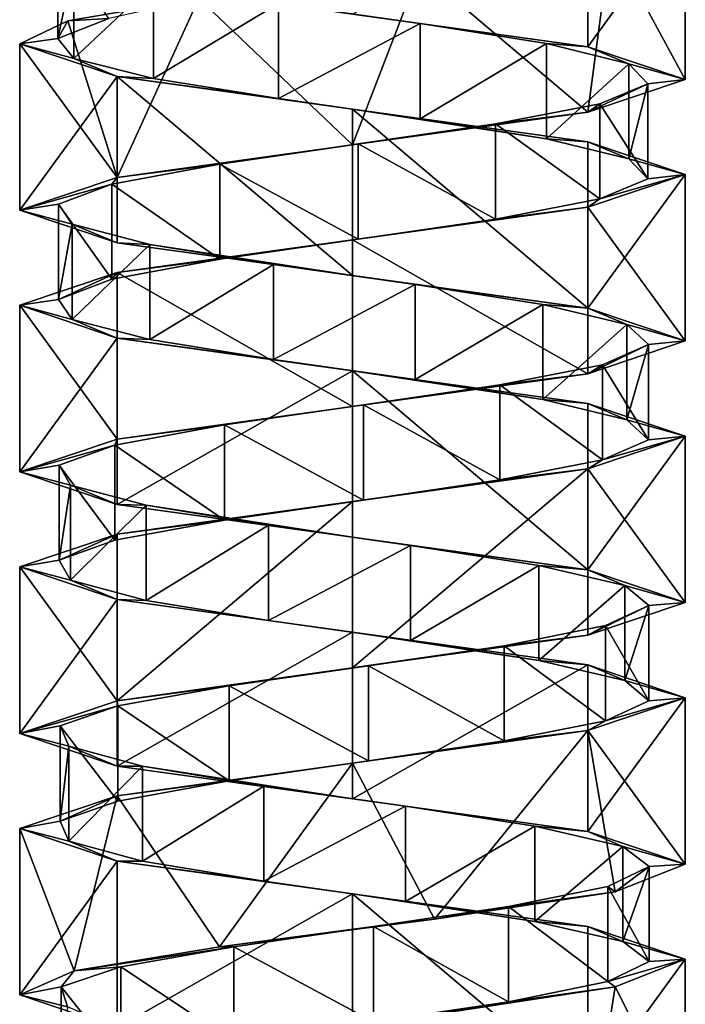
# Model space of a CAD drawing. Header units: millimetres. Extents: x -106 to 198, y -388 to 267.
# Tile 3 of 256: x 143 to 157, y -346 to -325. Entities that reach past the tile are written whole.
import ezdxf

# ---------------------------------------------------------------- set-up
doc = ezdxf.new("R2010")
doc.units = ezdxf.units.MM
doc.header["$LTSCALE"] = 52.148148
for name, color, linetype in [('5782', 7, 'CONTINUOUS'), ('5783', 7, 'CONTINUOUS'), ('5784', 7, 'CONTINUOUS'), ('5785', 7, 'CONTINUOUS'), ('5787', 7, 'CONTINUOUS'), ('6246', 7, 'CONTINUOUS'), ('6247', 7, 'CONTINUOUS'), ('6248', 7, 'CONTINUOUS'), ('6249', 7, 'CONTINUOUS'), ('6250', 7, 'CONTINUOUS'), ('6320', 7, 'CONTINUOUS'), ('6321', 7, 'CONTINUOUS'), ('6322', 7, 'CONTINUOUS'), ('6323', 7, 'CONTINUOUS'), ('6324', 7, 'CONTINUOUS')]:
    doc.layers.add(name, color=color, linetype=linetype)

msp = doc.modelspace()

# ---------------------------------------------------------------- linework, layer by layer
at = {"layer": '5782', "linetype": 'CONTINUOUS'}
for points in [[(143.801, -325.389, -19.077), (144.875, -324.967, -16.293), (143.801, -323.389, -19.077), (143.801, -325.389, -19.077)], [(144.139, -323.811, -22.041), (143.801, -325.389, -19.077), (143.801, -323.389, -19.077), (144.139, -323.811, -22.041)], [(144.139, -325.811, -22.041), (143.801, -325.389, -19.077), (144.139, -323.811, -22.041), (144.139, -325.811, -22.041)], [(145.813, -324.232, -24.511), (144.139, -325.811, -22.041), (144.139, -323.811, -22.041), (145.813, -324.232, -24.511)], [(145.813, -326.232, -24.511), (144.139, -325.811, -22.041), (145.813, -324.232, -24.511), (145.813, -326.232, -24.511)], [(148.442, -324.654, -25.923), (145.813, -326.232, -24.511), (145.813, -324.232, -24.511), (148.442, -324.654, -25.923)], [(148.442, -326.654, -25.923), (145.813, -326.232, -24.511), (148.442, -324.654, -25.923), (148.442, -326.654, -25.923)], [(151.425, -325.076, -25.955), (148.442, -326.654, -25.923), (148.442, -324.654, -25.923), (151.425, -325.076, -25.955)], [(151.425, -327.076, -25.955), (148.442, -326.654, -25.923), (151.425, -325.076, -25.955), (151.425, -327.076, -25.955)], [(154.083, -325.498, -24.602), (151.425, -327.076, -25.955), (151.425, -325.076, -25.955), (154.083, -325.498, -24.602)], [(154.083, -327.498, -24.602), (151.425, -327.076, -25.955), (154.083, -325.498, -24.602), (154.083, -327.498, -24.602)], [(155.812, -325.92, -22.169), (154.083, -327.498, -24.602), (154.083, -325.498, -24.602), (155.812, -325.92, -22.169)], [(155.812, -327.92, -22.169), (154.083, -327.498, -24.602), (155.812, -325.92, -22.169), (155.812, -327.92, -22.169)], [(156.215, -326.342, -19.213), (155.812, -327.92, -22.169), (155.812, -325.92, -22.169), (156.215, -326.342, -19.213)], [(155.203, -326.764, -16.407), (156.215, -328.342, -19.213), (156.215, -326.342, -19.213), (155.203, -326.764, -16.407)], [(156.215, -328.342, -19.213), (155.812, -327.92, -22.169), (156.215, -326.342, -19.213), (156.215, -328.342, -19.213)], [(153.005, -327.186, -14.39), (155.203, -328.764, -16.407), (155.203, -326.764, -16.407), (153.005, -327.186, -14.39)], [(155.203, -328.764, -16.407), (156.215, -328.342, -19.213), (155.203, -326.764, -16.407), (155.203, -328.764, -16.407)], [(150.122, -327.608, -13.621), (153.005, -329.186, -14.39), (153.005, -327.186, -14.39), (150.122, -327.608, -13.621)], [(153.005, -329.186, -14.39), (155.203, -328.764, -16.407), (153.005, -327.186, -14.39), (153.005, -329.186, -14.39)], [(147.211, -328.03, -14.277), (150.122, -329.608, -13.621), (150.122, -327.608, -13.621), (147.211, -328.03, -14.277)], [(150.122, -329.608, -13.621), (153.005, -329.186, -14.39), (150.122, -327.608, -13.621), (150.122, -329.608, -13.621)], [(144.936, -328.452, -16.207), (147.211, -330.03, -14.277), (147.211, -328.03, -14.277), (144.936, -328.452, -16.207)], [(147.211, -330.03, -14.277), (150.122, -329.608, -13.621), (147.211, -328.03, -14.277), (147.211, -330.03, -14.277)], [(143.815, -328.874, -18.972), (144.936, -330.452, -16.207), (144.936, -328.452, -16.207), (143.815, -328.874, -18.972)], [(144.936, -330.452, -16.207), (147.211, -330.03, -14.277), (144.936, -328.452, -16.207), (144.936, -330.452, -16.207)], [(143.815, -330.874, -18.972), (144.936, -330.452, -16.207), (143.815, -328.874, -18.972), (143.815, -330.874, -18.972)], [(144.103, -329.296, -21.941), (143.815, -330.874, -18.972), (143.815, -328.874, -18.972), (144.103, -329.296, -21.941)], [(144.103, -331.296, -21.941), (143.815, -330.874, -18.972), (144.103, -329.296, -21.941), (144.103, -331.296, -21.941)], [(145.735, -329.718, -24.438), (144.103, -331.296, -21.941), (144.103, -329.296, -21.941), (145.735, -329.718, -24.438)], [(145.735, -331.718, -24.438), (144.103, -331.296, -21.941), (145.735, -329.718, -24.438), (145.735, -331.718, -24.438)], [(148.339, -330.139, -25.895), (145.735, -331.718, -24.438), (145.735, -329.718, -24.438), (148.339, -330.139, -25.895)], [(148.339, -332.139, -25.895), (145.735, -331.718, -24.438), (148.339, -330.139, -25.895), (148.339, -332.139, -25.895)], [(151.321, -330.561, -25.979), (148.339, -332.139, -25.895), (148.339, -330.139, -25.895), (151.321, -330.561, -25.979)], [(151.321, -332.561, -25.979), (148.339, -332.139, -25.895), (151.321, -330.561, -25.979), (151.321, -332.561, -25.979)], [(154.002, -330.983, -24.67), (151.321, -332.561, -25.979), (151.321, -330.561, -25.979), (154.002, -330.983, -24.67)], [(154.002, -332.983, -24.67), (151.321, -332.561, -25.979), (154.002, -330.983, -24.67), (154.002, -332.983, -24.67)], [(155.772, -331.405, -22.268), (154.002, -332.983, -24.67), (154.002, -330.983, -24.67), (155.772, -331.405, -22.268)], [(155.772, -333.405, -22.268), (154.002, -332.983, -24.67), (155.772, -331.405, -22.268), (155.772, -333.405, -22.268)], [(156.226, -331.827, -19.319), (155.772, -333.405, -22.268), (155.772, -331.405, -22.268), (156.226, -331.827, -19.319)], [(155.261, -332.249, -16.496), (156.226, -333.827, -19.319), (156.226, -331.827, -19.319), (155.261, -332.249, -16.496)], [(156.226, -333.827, -19.319), (155.772, -333.405, -22.268), (156.226, -331.827, -19.319), (156.226, -333.827, -19.319)], [(153.098, -332.671, -14.442), (155.261, -334.249, -16.496), (155.261, -332.249, -16.496), (153.098, -332.671, -14.442)], [(155.261, -334.249, -16.496), (156.226, -333.827, -19.319), (155.261, -332.249, -16.496), (155.261, -334.249, -16.496)], [(150.228, -333.093, -13.624), (153.098, -334.671, -14.442), (153.098, -332.671, -14.442), (150.228, -333.093, -13.624)], [(153.098, -334.671, -14.442), (155.261, -334.249, -16.496), (153.098, -332.671, -14.442), (153.098, -334.671, -14.442)], [(147.307, -333.515, -14.23), (150.228, -335.093, -13.624), (150.228, -333.093, -13.624), (147.307, -333.515, -14.23)], [(150.228, -335.093, -13.624), (153.098, -334.671, -14.442), (150.228, -333.093, -13.624), (150.228, -335.093, -13.624)], [(144.999, -333.937, -16.121), (147.307, -335.515, -14.23), (147.307, -333.515, -14.23), (144.999, -333.937, -16.121)], [(147.307, -335.515, -14.23), (150.228, -335.093, -13.624), (147.307, -333.515, -14.23), (147.307, -335.515, -14.23)], [(143.831, -334.359, -18.866), (144.999, -335.937, -16.121), (144.999, -333.937, -16.121), (143.831, -334.359, -18.866)], [(144.999, -335.937, -16.121), (147.307, -335.515, -14.23), (144.999, -333.937, -16.121), (144.999, -335.937, -16.121)], [(143.831, -336.359, -18.866), (144.999, -335.937, -16.121), (143.831, -334.359, -18.866), (143.831, -336.359, -18.866)], [(144.069, -334.781, -21.84), (143.831, -336.359, -18.866), (143.831, -334.359, -18.866), (144.069, -334.781, -21.84)], [(144.069, -336.781, -21.84), (143.831, -336.359, -18.866), (144.069, -334.781, -21.84), (144.069, -336.781, -21.84)], [(145.658, -335.203, -24.365), (144.069, -336.781, -21.84), (144.069, -334.781, -21.84), (145.658, -335.203, -24.365)], [(145.658, -337.203, -24.365), (144.069, -336.781, -21.84), (145.658, -335.203, -24.365), (145.658, -337.203, -24.365)], [(148.236, -335.625, -25.866), (145.658, -337.203, -24.365), (145.658, -335.203, -24.365), (148.236, -335.625, -25.866)], [(148.236, -337.625, -25.866), (145.658, -337.203, -24.365), (148.236, -335.625, -25.866), (148.236, -337.625, -25.866)], [(151.217, -336.047, -26), (148.236, -337.625, -25.866), (148.236, -335.625, -25.866), (151.217, -336.047, -26)], [(151.217, -338.047, -26), (148.236, -337.625, -25.866), (151.217, -336.047, -26), (151.217, -338.047, -26)], [(153.92, -336.468, -24.738), (151.217, -338.047, -26), (151.217, -336.047, -26), (153.92, -336.468, -24.738)], [(153.92, -338.468, -24.738), (151.217, -338.047, -26), (153.92, -336.468, -24.738), (153.92, -338.468, -24.738)], [(155.73, -336.89, -22.366), (153.92, -338.468, -24.738), (153.92, -336.468, -24.738), (155.73, -336.89, -22.366)], [(155.73, -338.89, -22.366), (153.92, -338.468, -24.738), (155.73, -336.89, -22.366), (155.73, -338.89, -22.366)], [(156.234, -337.312, -19.425), (155.73, -338.89, -22.366), (155.73, -336.89, -22.366), (156.234, -337.312, -19.425)], [(155.318, -337.734, -16.586), (156.234, -339.312, -19.425), (156.234, -337.312, -19.425), (155.318, -337.734, -16.586)], [(156.234, -339.312, -19.425), (155.73, -338.89, -22.366), (156.234, -337.312, -19.425), (156.234, -339.312, -19.425)], [(153.19, -338.156, -14.495), (155.318, -339.734, -16.586), (155.318, -337.734, -16.586), (153.19, -338.156, -14.495)], [(155.318, -339.734, -16.586), (156.234, -339.312, -19.425), (155.318, -337.734, -16.586), (155.318, -339.734, -16.586)], [(150.335, -338.578, -13.629), (153.19, -340.156, -14.495), (153.19, -338.156, -14.495), (150.335, -338.578, -13.629)], [(153.19, -340.156, -14.495), (155.318, -339.734, -16.586), (153.19, -338.156, -14.495), (153.19, -340.156, -14.495)], [(147.404, -339, -14.185), (150.335, -340.578, -13.629), (150.335, -338.578, -13.629), (147.404, -339, -14.185)], [(150.335, -340.578, -13.629), (153.19, -340.156, -14.495), (150.335, -338.578, -13.629), (150.335, -340.578, -13.629)], [(145.064, -339.422, -16.036), (147.404, -341, -14.185), (147.404, -339, -14.185), (145.064, -339.422, -16.036)], [(147.404, -341, -14.185), (150.335, -340.578, -13.629), (147.404, -339, -14.185), (147.404, -341, -14.185)], [(143.849, -339.844, -18.761), (145.064, -341.422, -16.036), (145.064, -339.422, -16.036), (143.849, -339.844, -18.761)], [(145.064, -341.422, -16.036), (147.404, -341, -14.185), (145.064, -339.422, -16.036), (145.064, -341.422, -16.036)], [(143.849, -341.844, -18.761), (145.064, -341.422, -16.036), (143.849, -339.844, -18.761), (143.849, -341.844, -18.761)], [(144.036, -340.266, -21.739), (143.849, -341.844, -18.761), (143.849, -339.844, -18.761), (144.036, -340.266, -21.739)], [(144.036, -342.266, -21.739), (143.849, -341.844, -18.761), (144.036, -340.266, -21.739), (144.036, -342.266, -21.739)], [(145.582, -340.688, -24.29), (144.036, -342.266, -21.739), (144.036, -340.266, -21.739), (145.582, -340.688, -24.29)], [(145.582, -342.688, -24.29), (144.036, -342.266, -21.739), (145.582, -340.688, -24.29), (145.582, -342.688, -24.29)], [(148.134, -341.11, -25.835), (145.582, -342.688, -24.29), (145.582, -340.688, -24.29), (148.134, -341.11, -25.835)], [(148.134, -343.11, -25.835), (145.582, -342.688, -24.29), (148.134, -341.11, -25.835), (148.134, -343.11, -25.835)], [(151.112, -341.532, -26.02), (148.134, -343.11, -25.835), (148.134, -341.11, -25.835), (151.112, -341.532, -26.02)], [(151.112, -343.532, -26.02), (148.134, -343.11, -25.835), (151.112, -341.532, -26.02), (151.112, -343.532, -26.02)], [(153.836, -341.953, -24.804), (151.112, -343.532, -26.02), (151.112, -341.532, -26.02), (153.836, -341.953, -24.804)], [(153.836, -343.953, -24.804), (151.112, -343.532, -26.02), (153.836, -341.953, -24.804), (153.836, -343.953, -24.804)], [(155.686, -342.375, -22.464), (153.836, -343.953, -24.804), (153.836, -341.953, -24.804), (155.686, -342.375, -22.464)], [(155.686, -344.375, -22.464), (153.836, -343.953, -24.804), (155.686, -342.375, -22.464), (155.686, -344.375, -22.464)], [(156.241, -342.797, -19.532), (155.686, -344.375, -22.464), (155.686, -342.375, -22.464), (156.241, -342.797, -19.532)], [(155.373, -343.219, -16.678), (156.241, -344.797, -19.532), (156.241, -342.797, -19.532), (155.373, -343.219, -16.678)], [(156.241, -344.797, -19.532), (155.686, -344.375, -22.464), (156.241, -342.797, -19.532), (156.241, -344.797, -19.532)], [(153.281, -343.641, -14.551), (155.373, -345.219, -16.678), (155.373, -343.219, -16.678), (153.281, -343.641, -14.551)], [(155.373, -345.219, -16.678), (156.241, -344.797, -19.532), (155.373, -343.219, -16.678), (155.373, -345.219, -16.678)], [(150.441, -344.063, -13.636), (153.281, -345.641, -14.551), (153.281, -343.641, -14.551), (150.441, -344.063, -13.636)], [(153.281, -345.641, -14.551), (155.373, -345.219, -16.678), (153.281, -343.641, -14.551), (153.281, -345.641, -14.551)], [(147.501, -344.485, -14.141), (150.441, -346.063, -13.636), (150.441, -344.063, -13.636), (147.501, -344.485, -14.141)], [(150.441, -346.063, -13.636), (153.281, -345.641, -14.551), (150.441, -344.063, -13.636), (150.441, -346.063, -13.636)], [(147.501, -346.485, -14.141), (150.441, -346.063, -13.636), (147.501, -344.485, -14.141), (147.501, -346.485, -14.141)]]:
    msp.add_3dface(points, dxfattribs=at)
at = {"layer": '5783', "linetype": 'CONTINUOUS'}
for points in [[(146.77, -324.545, -13.66), (144.875, -324.967, -16.293), (144.016, -325.022, -16.237), (146.77, -324.545, -13.66)], [(144.875, -324.967, -16.293), (143.801, -325.389, -19.077), (144.016, -325.022, -16.237), (144.875, -324.967, -16.293)], [(144.016, -325.022, -16.237), (143.801, -325.389, -19.077), (143, -325.5, -19.87), (144.016, -325.022, -16.237)], [(143.801, -325.389, -19.077), (144.139, -325.811, -22.041), (143, -325.5, -19.87), (143.801, -325.389, -19.077)], [(143, -325.5, -19.87), (144.139, -325.811, -22.041), (145.05, -326.188, -24.82), (143, -325.5, -19.87)], [(144.139, -325.811, -22.041), (145.813, -326.232, -24.511), (145.05, -326.188, -24.82), (144.139, -325.811, -22.041)], [(145.813, -326.232, -24.511), (148.442, -326.654, -25.923), (145.05, -326.188, -24.82), (145.813, -326.232, -24.511)], [(145.05, -326.188, -24.82), (148.442, -326.654, -25.923), (150, -326.875, -26.87), (145.05, -326.188, -24.82)], [(148.442, -326.654, -25.923), (151.425, -327.076, -25.955), (150, -326.875, -26.87), (148.442, -326.654, -25.923)], [(151.425, -327.076, -25.955), (154.083, -327.498, -24.602), (150, -326.875, -26.87), (151.425, -327.076, -25.955)], [(150, -326.875, -26.87), (154.083, -327.498, -24.602), (154.95, -327.563, -24.82), (150, -326.875, -26.87)], [(154.083, -327.498, -24.602), (155.812, -327.92, -22.169), (154.95, -327.563, -24.82), (154.083, -327.498, -24.602)], [(154.95, -327.563, -24.82), (155.812, -327.92, -22.169), (157, -328.25, -19.87), (154.95, -327.563, -24.82)], [(155.812, -327.92, -22.169), (156.215, -328.342, -19.213), (157, -328.25, -19.87), (155.812, -327.92, -22.169)], [(157, -328.25, -19.87), (155.203, -328.764, -16.407), (154.95, -328.938, -14.92), (157, -328.25, -19.87)], [(156.215, -328.342, -19.213), (155.203, -328.764, -16.407), (157, -328.25, -19.87), (156.215, -328.342, -19.213)], [(154.95, -328.938, -14.92), (150.122, -329.608, -13.621), (150, -329.625, -12.87), (154.95, -328.938, -14.92)], [(153.005, -329.186, -14.39), (150.122, -329.608, -13.621), (154.95, -328.938, -14.92), (153.005, -329.186, -14.39)], [(155.203, -328.764, -16.407), (153.005, -329.186, -14.39), (154.95, -328.938, -14.92), (155.203, -328.764, -16.407)], [(150, -329.625, -12.87), (147.211, -330.03, -14.277), (145.05, -330.312, -14.92), (150, -329.625, -12.87)], [(150.122, -329.608, -13.621), (147.211, -330.03, -14.277), (150, -329.625, -12.87), (150.122, -329.608, -13.621)], [(147.211, -330.03, -14.277), (144.936, -330.452, -16.207), (145.05, -330.312, -14.92), (147.211, -330.03, -14.277)], [(145.05, -330.312, -14.92), (143.815, -330.874, -18.972), (143, -331, -19.87), (145.05, -330.312, -14.92)], [(144.936, -330.452, -16.207), (143.815, -330.874, -18.972), (145.05, -330.312, -14.92), (144.936, -330.452, -16.207)], [(143.815, -330.874, -18.972), (144.103, -331.296, -21.941), (143, -331, -19.87), (143.815, -330.874, -18.972)], [(143, -331, -19.87), (144.103, -331.296, -21.941), (145.05, -331.687, -24.82), (143, -331, -19.87)], [(144.103, -331.296, -21.941), (145.735, -331.718, -24.438), (145.05, -331.687, -24.82), (144.103, -331.296, -21.941)], [(145.735, -331.718, -24.438), (148.339, -332.139, -25.895), (145.05, -331.687, -24.82), (145.735, -331.718, -24.438)], [(145.05, -331.687, -24.82), (148.339, -332.139, -25.895), (150, -332.375, -26.87), (145.05, -331.687, -24.82)], [(148.339, -332.139, -25.895), (151.321, -332.561, -25.979), (150, -332.375, -26.87), (148.339, -332.139, -25.895)], [(151.321, -332.561, -25.979), (154.002, -332.983, -24.67), (150, -332.375, -26.87), (151.321, -332.561, -25.979)], [(150, -332.375, -26.87), (154.002, -332.983, -24.67), (154.95, -333.063, -24.82), (150, -332.375, -26.87)], [(154.002, -332.983, -24.67), (155.772, -333.405, -22.268), (154.95, -333.063, -24.82), (154.002, -332.983, -24.67)], [(155.772, -333.405, -22.268), (157, -333.75, -19.87), (154.95, -333.063, -24.82), (155.772, -333.405, -22.268)], [(155.772, -333.405, -22.268), (156.226, -333.827, -19.319), (157, -333.75, -19.87), (155.772, -333.405, -22.268)], [(157, -333.75, -19.87), (155.261, -334.249, -16.496), (154.95, -334.438, -14.92), (157, -333.75, -19.87)], [(156.226, -333.827, -19.319), (155.261, -334.249, -16.496), (157, -333.75, -19.87), (156.226, -333.827, -19.319)], [(155.261, -334.249, -16.496), (153.098, -334.671, -14.442), (154.95, -334.438, -14.92), (155.261, -334.249, -16.496)], [(154.95, -334.438, -14.92), (150.228, -335.093, -13.624), (150, -335.125, -12.87), (154.95, -334.438, -14.92)], [(153.098, -334.671, -14.442), (150.228, -335.093, -13.624), (154.95, -334.438, -14.92), (153.098, -334.671, -14.442)], [(150, -335.125, -12.87), (147.307, -335.515, -14.23), (145.05, -335.812, -14.92), (150, -335.125, -12.87)], [(150.228, -335.093, -13.624), (147.307, -335.515, -14.23), (150, -335.125, -12.87), (150.228, -335.093, -13.624)], [(147.307, -335.515, -14.23), (144.999, -335.937, -16.121), (145.05, -335.812, -14.92), (147.307, -335.515, -14.23)], [(145.05, -335.812, -14.92), (143.831, -336.359, -18.866), (143, -336.5, -19.87), (145.05, -335.812, -14.92)], [(144.999, -335.937, -16.121), (143.831, -336.359, -18.866), (145.05, -335.812, -14.92), (144.999, -335.937, -16.121)], [(143.831, -336.359, -18.866), (144.069, -336.781, -21.84), (143, -336.5, -19.87), (143.831, -336.359, -18.866)], [(143, -336.5, -19.87), (144.069, -336.781, -21.84), (145.05, -337.187, -24.82), (143, -336.5, -19.87)], [(144.069, -336.781, -21.84), (145.658, -337.203, -24.365), (145.05, -337.187, -24.82), (144.069, -336.781, -21.84)], [(145.658, -337.203, -24.365), (148.236, -337.625, -25.866), (145.05, -337.187, -24.82), (145.658, -337.203, -24.365)], [(145.05, -337.187, -24.82), (148.236, -337.625, -25.866), (150, -337.875, -26.87), (145.05, -337.187, -24.82)], [(148.236, -337.625, -25.866), (151.217, -338.047, -26), (150, -337.875, -26.87), (148.236, -337.625, -25.866)], [(151.217, -338.047, -26), (153.92, -338.468, -24.738), (150, -337.875, -26.87), (151.217, -338.047, -26)], [(150, -337.875, -26.87), (153.92, -338.468, -24.738), (154.95, -338.562, -24.82), (150, -337.875, -26.87)], [(153.92, -338.468, -24.738), (155.73, -338.89, -22.366), (154.95, -338.562, -24.82), (153.92, -338.468, -24.738)], [(154.95, -338.562, -24.82), (155.73, -338.89, -22.366), (157, -339.25, -19.87), (154.95, -338.562, -24.82)], [(155.73, -338.89, -22.366), (156.234, -339.312, -19.425), (157, -339.25, -19.87), (155.73, -338.89, -22.366)], [(157, -339.25, -19.87), (155.318, -339.734, -16.586), (154.95, -339.937, -14.92), (157, -339.25, -19.87)], [(156.234, -339.312, -19.425), (155.318, -339.734, -16.586), (157, -339.25, -19.87), (156.234, -339.312, -19.425)], [(155.318, -339.734, -16.586), (153.19, -340.156, -14.495), (154.95, -339.937, -14.92), (155.318, -339.734, -16.586)], [(154.95, -339.937, -14.92), (150.335, -340.578, -13.629), (150, -340.625, -12.87), (154.95, -339.937, -14.92)], [(153.19, -340.156, -14.495), (150.335, -340.578, -13.629), (154.95, -339.937, -14.92), (153.19, -340.156, -14.495)], [(150, -340.625, -12.87), (147.404, -341, -14.185), (145.05, -341.312, -14.92), (150, -340.625, -12.87)], [(150.335, -340.578, -13.629), (147.404, -341, -14.185), (150, -340.625, -12.87), (150.335, -340.578, -13.629)], [(147.404, -341, -14.185), (145.064, -341.422, -16.036), (145.05, -341.312, -14.92), (147.404, -341, -14.185)], [(145.05, -341.312, -14.92), (143.849, -341.844, -18.761), (143, -342, -19.87), (145.05, -341.312, -14.92)], [(145.064, -341.422, -16.036), (143.849, -341.844, -18.761), (145.05, -341.312, -14.92), (145.064, -341.422, -16.036)], [(143.849, -341.844, -18.761), (144.036, -342.266, -21.739), (143, -342, -19.87), (143.849, -341.844, -18.761)], [(143, -342, -19.87), (144.036, -342.266, -21.739), (145.05, -342.688, -24.82), (143, -342, -19.87)], [(144.036, -342.266, -21.739), (145.582, -342.688, -24.29), (145.05, -342.688, -24.82), (144.036, -342.266, -21.739)], [(145.582, -342.688, -24.29), (148.134, -343.11, -25.835), (145.05, -342.688, -24.82), (145.582, -342.688, -24.29)], [(145.05, -342.688, -24.82), (148.134, -343.11, -25.835), (150, -343.375, -26.87), (145.05, -342.688, -24.82)], [(148.134, -343.11, -25.835), (151.112, -343.532, -26.02), (150, -343.375, -26.87), (148.134, -343.11, -25.835)], [(151.112, -343.532, -26.02), (153.836, -343.953, -24.804), (150, -343.375, -26.87), (151.112, -343.532, -26.02)], [(150, -343.375, -26.87), (153.836, -343.953, -24.804), (154.95, -344.063, -24.82), (150, -343.375, -26.87)], [(153.836, -343.953, -24.804), (155.686, -344.375, -22.464), (154.95, -344.063, -24.82), (153.836, -343.953, -24.804)], [(154.95, -344.063, -24.82), (155.686, -344.375, -22.464), (157, -344.75, -19.87), (154.95, -344.063, -24.82)], [(155.686, -344.375, -22.464), (156.241, -344.797, -19.532), (157, -344.75, -19.87), (155.686, -344.375, -22.464)], [(156.241, -344.797, -19.532), (155.373, -345.219, -16.678), (157, -344.75, -19.87), (156.241, -344.797, -19.532)], [(157, -344.75, -19.87), (155.373, -345.219, -16.678), (155.527, -345.328, -15.574), (157, -344.75, -19.87)], [(155.373, -345.219, -16.678), (153.281, -345.641, -14.551), (155.527, -345.328, -15.574), (155.373, -345.219, -16.678)], [(155.527, -345.328, -15.574), (153.281, -345.641, -14.551), (151.727, -345.907, -13.086), (155.527, -345.328, -15.574)], [(153.281, -345.641, -14.551), (150.441, -346.063, -13.636), (151.727, -345.907, -13.086), (153.281, -345.641, -14.551)]]:
    msp.add_3dface(points, dxfattribs=at)
at = {"layer": '5784', "linetype": 'CONTINUOUS'}
for points in [[(151.425, -325.076, -25.955), (148.442, -324.654, -25.923), (150, -324.875, -26.87), (151.425, -325.076, -25.955)], [(154.95, -325.562, -24.82), (151.425, -325.076, -25.955), (150, -324.875, -26.87), (154.95, -325.562, -24.82)], [(154.083, -325.498, -24.602), (151.425, -325.076, -25.955), (154.95, -325.562, -24.82), (154.083, -325.498, -24.602)], [(155.812, -325.92, -22.169), (154.083, -325.498, -24.602), (154.95, -325.562, -24.82), (155.812, -325.92, -22.169)], [(157, -326.25, -19.87), (155.812, -325.92, -22.169), (154.95, -325.562, -24.82), (157, -326.25, -19.87)], [(156.215, -326.342, -19.213), (155.812, -325.92, -22.169), (157, -326.25, -19.87), (156.215, -326.342, -19.213)], [(154.95, -326.938, -14.92), (156.215, -326.342, -19.213), (157, -326.25, -19.87), (154.95, -326.938, -14.92)], [(155.203, -326.764, -16.407), (156.215, -326.342, -19.213), (154.95, -326.938, -14.92), (155.203, -326.764, -16.407)], [(153.005, -327.186, -14.39), (155.203, -326.764, -16.407), (154.95, -326.938, -14.92), (153.005, -327.186, -14.39)], [(150, -327.625, -12.87), (153.005, -327.186, -14.39), (154.95, -326.938, -14.92), (150, -327.625, -12.87)], [(150.122, -327.608, -13.621), (153.005, -327.186, -14.39), (150, -327.625, -12.87), (150.122, -327.608, -13.621)], [(145.05, -328.312, -14.92), (147.211, -328.03, -14.277), (150, -327.625, -12.87), (145.05, -328.312, -14.92)], [(147.211, -328.03, -14.277), (150.122, -327.608, -13.621), (150, -327.625, -12.87), (147.211, -328.03, -14.277)], [(144.936, -328.452, -16.207), (147.211, -328.03, -14.277), (145.05, -328.312, -14.92), (144.936, -328.452, -16.207)], [(143, -329, -19.87), (144.936, -328.452, -16.207), (145.05, -328.312, -14.92), (143, -329, -19.87)], [(143.815, -328.874, -18.972), (144.936, -328.452, -16.207), (143, -329, -19.87), (143.815, -328.874, -18.972)], [(144.103, -329.296, -21.941), (143.815, -328.874, -18.972), (143, -329, -19.87), (144.103, -329.296, -21.941)], [(145.05, -329.687, -24.82), (144.103, -329.296, -21.941), (143, -329, -19.87), (145.05, -329.687, -24.82)], [(145.735, -329.718, -24.438), (144.103, -329.296, -21.941), (145.05, -329.687, -24.82), (145.735, -329.718, -24.438)], [(150, -330.375, -26.87), (145.735, -329.718, -24.438), (145.05, -329.687, -24.82), (150, -330.375, -26.87)], [(148.339, -330.139, -25.895), (145.735, -329.718, -24.438), (150, -330.375, -26.87), (148.339, -330.139, -25.895)], [(151.321, -330.561, -25.979), (148.339, -330.139, -25.895), (150, -330.375, -26.87), (151.321, -330.561, -25.979)], [(154.95, -331.063, -24.82), (151.321, -330.561, -25.979), (150, -330.375, -26.87), (154.95, -331.063, -24.82)], [(154.002, -330.983, -24.67), (151.321, -330.561, -25.979), (154.95, -331.063, -24.82), (154.002, -330.983, -24.67)], [(155.772, -331.405, -22.268), (154.002, -330.983, -24.67), (154.95, -331.063, -24.82), (155.772, -331.405, -22.268)], [(157, -331.75, -19.87), (155.772, -331.405, -22.268), (154.95, -331.063, -24.82), (157, -331.75, -19.87)], [(156.226, -331.827, -19.319), (155.772, -331.405, -22.268), (157, -331.75, -19.87), (156.226, -331.827, -19.319)], [(154.95, -332.438, -14.92), (156.226, -331.827, -19.319), (157, -331.75, -19.87), (154.95, -332.438, -14.92)], [(155.261, -332.249, -16.496), (156.226, -331.827, -19.319), (154.95, -332.438, -14.92), (155.261, -332.249, -16.496)], [(153.098, -332.671, -14.442), (155.261, -332.249, -16.496), (154.95, -332.438, -14.92), (153.098, -332.671, -14.442)], [(150, -333.125, -12.87), (153.098, -332.671, -14.442), (154.95, -332.438, -14.92), (150, -333.125, -12.87)], [(150.228, -333.093, -13.624), (153.098, -332.671, -14.442), (150, -333.125, -12.87), (150.228, -333.093, -13.624)], [(145.05, -333.812, -14.92), (147.307, -333.515, -14.23), (150, -333.125, -12.87), (145.05, -333.812, -14.92)], [(147.307, -333.515, -14.23), (150.228, -333.093, -13.624), (150, -333.125, -12.87), (147.307, -333.515, -14.23)], [(144.999, -333.937, -16.121), (147.307, -333.515, -14.23), (145.05, -333.812, -14.92), (144.999, -333.937, -16.121)], [(143, -334.5, -19.87), (144.999, -333.937, -16.121), (145.05, -333.812, -14.92), (143, -334.5, -19.87)], [(143.831, -334.359, -18.866), (144.999, -333.937, -16.121), (143, -334.5, -19.87), (143.831, -334.359, -18.866)], [(144.069, -334.781, -21.84), (143.831, -334.359, -18.866), (143, -334.5, -19.87), (144.069, -334.781, -21.84)], [(145.05, -335.187, -24.82), (144.069, -334.781, -21.84), (143, -334.5, -19.87), (145.05, -335.187, -24.82)], [(145.658, -335.203, -24.365), (144.069, -334.781, -21.84), (145.05, -335.187, -24.82), (145.658, -335.203, -24.365)], [(150, -335.875, -26.87), (145.658, -335.203, -24.365), (145.05, -335.187, -24.82), (150, -335.875, -26.87)], [(148.236, -335.625, -25.866), (145.658, -335.203, -24.365), (150, -335.875, -26.87), (148.236, -335.625, -25.866)], [(151.217, -336.047, -26), (148.236, -335.625, -25.866), (150, -335.875, -26.87), (151.217, -336.047, -26)], [(154.95, -336.562, -24.82), (151.217, -336.047, -26), (150, -335.875, -26.87), (154.95, -336.562, -24.82)], [(153.92, -336.468, -24.738), (151.217, -336.047, -26), (154.95, -336.562, -24.82), (153.92, -336.468, -24.738)], [(155.73, -336.89, -22.366), (153.92, -336.468, -24.738), (154.95, -336.562, -24.82), (155.73, -336.89, -22.366)], [(157, -337.25, -19.87), (155.73, -336.89, -22.366), (154.95, -336.562, -24.82), (157, -337.25, -19.87)], [(156.234, -337.312, -19.425), (155.73, -336.89, -22.366), (157, -337.25, -19.87), (156.234, -337.312, -19.425)], [(154.95, -337.937, -14.92), (156.234, -337.312, -19.425), (157, -337.25, -19.87), (154.95, -337.937, -14.92)], [(155.318, -337.734, -16.586), (156.234, -337.312, -19.425), (154.95, -337.937, -14.92), (155.318, -337.734, -16.586)], [(153.19, -338.156, -14.495), (155.318, -337.734, -16.586), (154.95, -337.937, -14.92), (153.19, -338.156, -14.495)], [(150, -338.625, -12.87), (153.19, -338.156, -14.495), (154.95, -337.937, -14.92), (150, -338.625, -12.87)], [(150.335, -338.578, -13.629), (153.19, -338.156, -14.495), (150, -338.625, -12.87), (150.335, -338.578, -13.629)], [(145.05, -339.312, -14.92), (147.404, -339, -14.185), (150, -338.625, -12.87), (145.05, -339.312, -14.92)], [(147.404, -339, -14.185), (150.335, -338.578, -13.629), (150, -338.625, -12.87), (147.404, -339, -14.185)], [(145.064, -339.422, -16.036), (147.404, -339, -14.185), (145.05, -339.312, -14.92), (145.064, -339.422, -16.036)], [(143, -340, -19.87), (145.064, -339.422, -16.036), (145.05, -339.312, -14.92), (143, -340, -19.87)], [(143.849, -339.844, -18.761), (145.064, -339.422, -16.036), (143, -340, -19.87), (143.849, -339.844, -18.761)], [(144.036, -340.266, -21.739), (143.849, -339.844, -18.761), (143, -340, -19.87), (144.036, -340.266, -21.739)], [(145.05, -340.688, -24.82), (144.036, -340.266, -21.739), (143, -340, -19.87), (145.05, -340.688, -24.82)], [(145.582, -340.688, -24.29), (144.036, -340.266, -21.739), (145.05, -340.688, -24.82), (145.582, -340.688, -24.29)], [(150, -341.375, -26.87), (145.582, -340.688, -24.29), (145.05, -340.688, -24.82), (150, -341.375, -26.87)], [(148.134, -341.11, -25.835), (145.582, -340.688, -24.29), (150, -341.375, -26.87), (148.134, -341.11, -25.835)], [(151.112, -341.532, -26.02), (148.134, -341.11, -25.835), (150, -341.375, -26.87), (151.112, -341.532, -26.02)], [(154.95, -342.063, -24.82), (151.112, -341.532, -26.02), (150, -341.375, -26.87), (154.95, -342.063, -24.82)], [(153.836, -341.953, -24.804), (151.112, -341.532, -26.02), (154.95, -342.063, -24.82), (153.836, -341.953, -24.804)], [(155.686, -342.375, -22.464), (153.836, -341.953, -24.804), (154.95, -342.063, -24.82), (155.686, -342.375, -22.464)], [(157, -342.75, -19.87), (155.686, -342.375, -22.464), (154.95, -342.063, -24.82), (157, -342.75, -19.87)], [(156.241, -342.797, -19.532), (155.686, -342.375, -22.464), (157, -342.75, -19.87), (156.241, -342.797, -19.532)], [(155.373, -343.219, -16.678), (156.241, -342.797, -19.532), (155.527, -343.328, -15.574), (155.373, -343.219, -16.678)], [(155.527, -343.328, -15.574), (156.241, -342.797, -19.532), (157, -342.75, -19.87), (155.527, -343.328, -15.574)], [(153.281, -343.641, -14.551), (155.373, -343.219, -16.678), (155.527, -343.328, -15.574), (153.281, -343.641, -14.551)], [(151.727, -343.907, -13.086), (153.281, -343.641, -14.551), (155.527, -343.328, -15.574), (151.727, -343.907, -13.086)], [(150.441, -344.063, -13.636), (153.281, -343.641, -14.551), (151.727, -343.907, -13.086), (150.441, -344.063, -13.636)], [(147.201, -344.485, -13.454), (150.441, -344.063, -13.636), (151.727, -343.907, -13.086), (147.201, -344.485, -13.454)], [(147.501, -344.485, -14.141), (150.441, -344.063, -13.636), (147.201, -344.485, -13.454), (147.501, -344.485, -14.141)]]:
    msp.add_3dface(points, dxfattribs=at)
at = {"layer": '5785', "linetype": 'CONTINUOUS'}
for points in [[(147.501, -346.485, -14.141), (147.501, -344.485, -14.141), (145.13, -344.907, -15.952), (147.501, -346.485, -14.141)], [(143.869, -345.329, -18.656), (145.13, -346.907, -15.952), (145.13, -344.907, -15.952), (143.869, -345.329, -18.656)], [(145.13, -346.907, -15.952), (147.501, -346.485, -14.141), (145.13, -344.907, -15.952), (145.13, -346.907, -15.952)], [(143.869, -347.329, -18.656), (145.13, -346.907, -15.952), (143.869, -345.329, -18.656), (143.869, -347.329, -18.656)], [(144.005, -345.751, -21.637), (143.869, -347.329, -18.656), (143.869, -345.329, -18.656), (144.005, -345.751, -21.637)]]:
    msp.add_3dface(points, dxfattribs=at)
at = {"layer": '5787', "linetype": 'CONTINUOUS'}
for points in [[(147.501, -344.485, -14.141), (147.201, -344.485, -13.454), (144.144, -344.993, -16.035), (147.501, -344.485, -14.141)], [(145.13, -344.907, -15.952), (147.501, -344.485, -14.141), (144.144, -344.993, -16.035), (145.13, -344.907, -15.952)], [(143, -345.5, -19.87), (143.869, -345.329, -18.656), (144.144, -344.993, -16.035), (143, -345.5, -19.87)], [(143.869, -345.329, -18.656), (145.13, -344.907, -15.952), (144.144, -344.993, -16.035), (143.869, -345.329, -18.656)], [(144.005, -345.751, -21.637), (143.869, -345.329, -18.656), (143, -345.5, -19.87), (144.005, -345.751, -21.637)], [(144.005, -345.751, -21.637), (143, -345.5, -19.87), (145.05, -346.188, -24.82), (144.005, -345.751, -21.637)]]:
    msp.add_3dface(points, dxfattribs=at)
at = {"layer": '6246', "linetype": 'CONTINUOUS'}
for points in [[(157, -322.75, -19.87), (155.428, -323.348, -15.45), (157, -326.25, -19.87), (157, -322.75, -19.87)], [(155.428, -323.348, -15.45), (151.417, -323.947, -13.015), (154.95, -326.938, -14.92), (155.428, -323.348, -15.45)], [(155.428, -323.348, -15.45), (154.95, -326.938, -14.92), (157, -326.25, -19.87), (155.428, -323.348, -15.45)], [(151.417, -323.947, -13.015), (146.77, -324.545, -13.66), (150, -327.625, -12.87), (151.417, -323.947, -13.015)], [(151.417, -323.947, -13.015), (150, -327.625, -12.87), (154.95, -326.938, -14.92), (151.417, -323.947, -13.015)], [(146.77, -324.545, -13.66), (144.016, -325.022, -16.237), (145.05, -328.312, -14.92), (146.77, -324.545, -13.66)], [(146.77, -324.545, -13.66), (145.05, -328.312, -14.92), (150, -327.625, -12.87), (146.77, -324.545, -13.66)], [(144.016, -325.022, -16.237), (143, -325.5, -19.87), (145.05, -328.312, -14.92), (144.016, -325.022, -16.237)], [(143, -325.5, -19.87), (143, -329, -19.87), (145.05, -328.312, -14.92), (143, -325.5, -19.87)]]:
    msp.add_3dface(points, dxfattribs=at)
at = {"layer": '6247', "linetype": 'CONTINUOUS'}
for points in [[(157, -328.25, -19.87), (154.95, -328.938, -14.92), (157, -331.75, -19.87), (157, -328.25, -19.87)], [(154.95, -328.938, -14.92), (150, -329.625, -12.87), (154.95, -332.438, -14.92), (154.95, -328.938, -14.92)], [(154.95, -328.938, -14.92), (154.95, -332.438, -14.92), (157, -331.75, -19.87), (154.95, -328.938, -14.92)], [(150, -329.625, -12.87), (145.05, -330.312, -14.92), (150, -333.125, -12.87), (150, -329.625, -12.87)], [(150, -329.625, -12.87), (150, -333.125, -12.87), (154.95, -332.438, -14.92), (150, -329.625, -12.87)], [(145.05, -330.312, -14.92), (143, -331, -19.87), (145.05, -333.812, -14.92), (145.05, -330.312, -14.92)], [(145.05, -330.312, -14.92), (145.05, -333.812, -14.92), (150, -333.125, -12.87), (145.05, -330.312, -14.92)], [(143, -331, -19.87), (143, -334.5, -19.87), (145.05, -333.812, -14.92), (143, -331, -19.87)]]:
    msp.add_3dface(points, dxfattribs=at)
at = {"layer": '6248', "linetype": 'CONTINUOUS'}
for points in [[(157, -333.75, -19.87), (154.95, -334.438, -14.92), (157, -337.25, -19.87), (157, -333.75, -19.87)], [(154.95, -334.438, -14.92), (150, -335.125, -12.87), (150, -338.625, -12.87), (154.95, -334.438, -14.92)], [(154.95, -334.438, -14.92), (150, -338.625, -12.87), (154.95, -337.937, -14.92), (154.95, -334.438, -14.92)], [(154.95, -334.438, -14.92), (154.95, -337.937, -14.92), (157, -337.25, -19.87), (154.95, -334.438, -14.92)], [(150, -335.125, -12.87), (145.05, -335.812, -14.92), (145.05, -339.312, -14.92), (150, -335.125, -12.87)], [(150, -335.125, -12.87), (145.05, -339.312, -14.92), (150, -338.625, -12.87), (150, -335.125, -12.87)], [(145.05, -335.812, -14.92), (143, -336.5, -19.87), (145.05, -339.312, -14.92), (145.05, -335.812, -14.92)], [(143, -336.5, -19.87), (143, -340, -19.87), (145.05, -339.312, -14.92), (143, -336.5, -19.87)]]:
    msp.add_3dface(points, dxfattribs=at)
at = {"layer": '6249', "linetype": 'CONTINUOUS'}
for points in [[(157, -339.25, -19.87), (154.95, -339.937, -14.92), (157, -342.75, -19.87), (157, -339.25, -19.87)], [(154.95, -339.937, -14.92), (150, -340.625, -12.87), (151.727, -343.907, -13.086), (154.95, -339.937, -14.92)], [(154.95, -339.937, -14.92), (151.727, -343.907, -13.086), (155.527, -343.328, -15.574), (154.95, -339.937, -14.92)], [(154.95, -339.937, -14.92), (155.527, -343.328, -15.574), (157, -342.75, -19.87), (154.95, -339.937, -14.92)], [(150, -340.625, -12.87), (145.05, -341.312, -14.92), (147.201, -344.485, -13.454), (150, -340.625, -12.87)], [(150, -340.625, -12.87), (147.201, -344.485, -13.454), (151.727, -343.907, -13.086), (150, -340.625, -12.87)], [(145.05, -341.312, -14.92), (143, -342, -19.87), (144.144, -344.993, -16.035), (145.05, -341.312, -14.92)], [(147.201, -344.485, -13.454), (145.05, -341.312, -14.92), (144.144, -344.993, -16.035), (147.201, -344.485, -13.454)], [(143, -342, -19.87), (143, -345.5, -19.87), (144.144, -344.993, -16.035), (143, -342, -19.87)]]:
    msp.add_3dface(points, dxfattribs=at)
at = {"layer": '6250', "linetype": 'CONTINUOUS'}
for points in [[(157, -344.75, -19.87), (155.527, -345.328, -15.574), (157, -348.25, -19.87), (157, -344.75, -19.87)], [(155.527, -345.328, -15.574), (151.727, -345.907, -13.086), (154.95, -348.938, -14.92), (155.527, -345.328, -15.574)], [(155.527, -345.328, -15.574), (154.95, -348.938, -14.92), (157, -348.25, -19.87), (155.527, -345.328, -15.574)]]:
    msp.add_3dface(points, dxfattribs=at)
at = {"layer": '6320', "linetype": 'CONTINUOUS'}
for points in [[(154.95, -322.062, -24.82), (154.95, -325.562, -24.82), (150, -324.875, -26.87), (154.95, -322.062, -24.82)], [(154.95, -322.062, -24.82), (157, -322.75, -19.87), (154.95, -325.562, -24.82), (154.95, -322.062, -24.82)], [(157, -322.75, -19.87), (157, -326.25, -19.87), (154.95, -325.562, -24.82), (157, -322.75, -19.87)]]:
    msp.add_3dface(points, dxfattribs=at)
at = {"layer": '6321', "linetype": 'CONTINUOUS'}
for points in [[(143, -325.5, -19.87), (145.05, -326.188, -24.82), (143, -329, -19.87), (143, -325.5, -19.87)], [(145.05, -326.188, -24.82), (145.05, -329.687, -24.82), (143, -329, -19.87), (145.05, -326.188, -24.82)], [(145.05, -326.188, -24.82), (150, -326.875, -26.87), (150, -330.375, -26.87), (145.05, -326.188, -24.82)], [(145.05, -326.188, -24.82), (150, -330.375, -26.87), (145.05, -329.687, -24.82), (145.05, -326.188, -24.82)], [(150, -326.875, -26.87), (154.95, -327.563, -24.82), (154.95, -331.063, -24.82), (150, -326.875, -26.87)], [(150, -326.875, -26.87), (154.95, -331.063, -24.82), (150, -330.375, -26.87), (150, -326.875, -26.87)], [(154.95, -327.563, -24.82), (157, -328.25, -19.87), (154.95, -331.063, -24.82), (154.95, -327.563, -24.82)], [(157, -328.25, -19.87), (157, -331.75, -19.87), (154.95, -331.063, -24.82), (157, -328.25, -19.87)]]:
    msp.add_3dface(points, dxfattribs=at)
at = {"layer": '6322', "linetype": 'CONTINUOUS'}
for points in [[(143, -331, -19.87), (145.05, -331.687, -24.82), (143, -334.5, -19.87), (143, -331, -19.87)], [(145.05, -331.687, -24.82), (145.05, -335.187, -24.82), (143, -334.5, -19.87), (145.05, -331.687, -24.82)], [(145.05, -331.687, -24.82), (150, -332.375, -26.87), (145.05, -335.187, -24.82), (145.05, -331.687, -24.82)], [(150, -332.375, -26.87), (150, -335.875, -26.87), (145.05, -335.187, -24.82), (150, -332.375, -26.87)], [(150, -332.375, -26.87), (154.95, -333.063, -24.82), (154.95, -336.562, -24.82), (150, -332.375, -26.87)], [(150, -332.375, -26.87), (154.95, -336.562, -24.82), (150, -335.875, -26.87), (150, -332.375, -26.87)], [(154.95, -333.063, -24.82), (157, -333.75, -19.87), (154.95, -336.562, -24.82), (154.95, -333.063, -24.82)], [(157, -333.75, -19.87), (157, -337.25, -19.87), (154.95, -336.562, -24.82), (157, -333.75, -19.87)]]:
    msp.add_3dface(points, dxfattribs=at)
at = {"layer": '6323', "linetype": 'CONTINUOUS'}
for points in [[(143, -336.5, -19.87), (145.05, -337.187, -24.82), (143, -340, -19.87), (143, -336.5, -19.87)], [(145.05, -337.187, -24.82), (145.05, -340.688, -24.82), (143, -340, -19.87), (145.05, -337.187, -24.82)], [(145.05, -337.187, -24.82), (150, -337.875, -26.87), (145.05, -340.688, -24.82), (145.05, -337.187, -24.82)], [(150, -337.875, -26.87), (150, -341.375, -26.87), (145.05, -340.688, -24.82), (150, -337.875, -26.87)], [(150, -337.875, -26.87), (154.95, -338.562, -24.82), (150, -341.375, -26.87), (150, -337.875, -26.87)], [(154.95, -338.562, -24.82), (154.95, -342.063, -24.82), (150, -341.375, -26.87), (154.95, -338.562, -24.82)], [(154.95, -338.562, -24.82), (157, -339.25, -19.87), (154.95, -342.063, -24.82), (154.95, -338.562, -24.82)], [(157, -339.25, -19.87), (157, -342.75, -19.87), (154.95, -342.063, -24.82), (157, -339.25, -19.87)]]:
    msp.add_3dface(points, dxfattribs=at)
at = {"layer": '6324', "linetype": 'CONTINUOUS'}
for points in [[(143, -342, -19.87), (145.05, -342.688, -24.82), (143, -345.5, -19.87), (143, -342, -19.87)], [(143, -345.5, -19.87), (145.05, -342.688, -24.82), (145.05, -346.188, -24.82), (143, -345.5, -19.87)], [(145.05, -342.688, -24.82), (150, -343.375, -26.87), (145.05, -346.188, -24.82), (145.05, -342.688, -24.82)], [(150, -343.375, -26.87), (150, -346.875, -26.87), (145.05, -346.188, -24.82), (150, -343.375, -26.87)], [(150, -343.375, -26.87), (154.95, -344.063, -24.82), (154.95, -347.562, -24.82), (150, -343.375, -26.87)], [(150, -343.375, -26.87), (154.95, -347.562, -24.82), (150, -346.875, -26.87), (150, -343.375, -26.87)], [(154.95, -344.063, -24.82), (157, -344.75, -19.87), (154.95, -347.562, -24.82), (154.95, -344.063, -24.82)], [(157, -344.75, -19.87), (157, -348.25, -19.87), (154.95, -347.562, -24.82), (157, -344.75, -19.87)]]:
    msp.add_3dface(points, dxfattribs=at)

doc.saveas('drawing.dxf')
